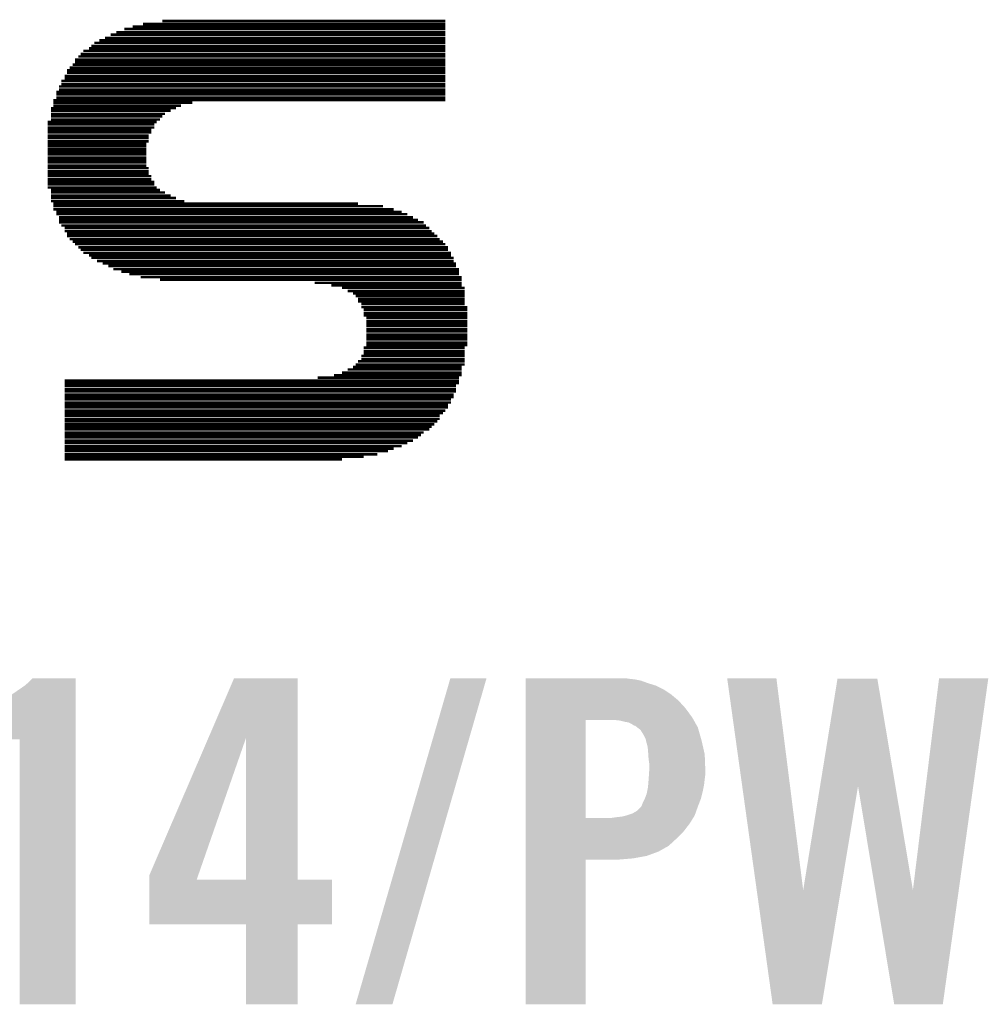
# Model space of a CAD drawing. Extents: x -9 to 122, y -9 to 65.
# Tile 134 of 256: x 45.61 to 49.56, y 28.24 to 32.26. Entities that reach past the tile are written whole.
import ezdxf

# ---------------------------------------------------------------- set-up
doc = ezdxf.new("R2010")
doc.units = 0
doc.layers.add('CLICKER_4_FOR_R7FA4M2A_V100_GTO', color=12, linetype='CONTINUOUS')

msp = doc.modelspace()

# ---------------------------------------------------------------- linework, layer by layer
at = {"layer": 'CLICKER_4_FOR_R7FA4M2A_V100_GTO', "const_width": 0.01016}
for points in [[(46.1899, 32.25038), (47.34306, 32.25038)], [(46.00194, 32.20466), (47.34306, 32.20466)], [(46.03496, 32.21736), (47.34306, 32.21736)], [(46.06798, 32.22752), (47.34306, 32.22752)], [(46.11116, 32.23768), (47.34306, 32.23768)], [(45.91304, 32.16148), (47.34306, 32.16148)], [(45.93336, 32.17164), (47.34306, 32.17164)], [(45.95622, 32.1818), (47.34306, 32.1818)], [(45.97908, 32.1945), (47.34306, 32.1945)], [(45.86732, 32.12846), (47.34306, 32.12846)], [(45.89018, 32.13862), (47.34306, 32.13862)], [(45.90034, 32.14878), (47.34306, 32.14878)], [(45.8343, 32.0929), (47.34306, 32.0929)], [(45.8343, 32.08274), (47.34306, 32.08274)], [(45.847, 32.1056), (47.34306, 32.1056)], [(45.85716, 32.11576), (47.34306, 32.11576)], [(45.80128, 32.04972), (47.34306, 32.04972)], [(45.81144, 32.05988), (47.34306, 32.05988)], [(45.82414, 32.07258), (47.34306, 32.07258)], [(45.77842, 32.00654), (47.34306, 32.00654)], [(45.79112, 32.02686), (47.34306, 32.02686)], [(45.79112, 32.0167), (47.34306, 32.0167)], [(45.80128, 32.03956), (47.34306, 32.03956)], [(45.7581, 31.96082), (47.34306, 31.96082)], [(45.76826, 31.98368), (47.34306, 31.98368)], [(45.76826, 31.97098), (47.34306, 31.97098)], [(45.77842, 31.99384), (47.34306, 31.99384)], [(45.7454, 31.9278), (47.34306, 31.9278)], [(45.7581, 31.95066), (47.34306, 31.95066)], [(45.7581, 31.93796), (47.34306, 31.93796)], [(45.73524, 31.89478), (46.24578, 31.89478)], [(45.73524, 31.88462), (46.22292, 31.88462)], [(45.7454, 31.91764), (46.31182, 31.91764)], [(45.7454, 31.90494), (46.2661, 31.90494)], [(45.73524, 31.87192), (46.20006, 31.87192)], [(45.73524, 31.86176), (46.1899, 31.86176)], [(45.73524, 31.84906), (46.17974, 31.84906)], [(45.72254, 31.8389), (46.16704, 31.8389)], [(45.72254, 31.82874), (46.15688, 31.82874)], [(45.72254, 31.81604), (46.15688, 31.81604)], [(45.72254, 31.80588), (46.14418, 31.80588)], [(45.72254, 31.79572), (46.14418, 31.79572)], [(45.72254, 31.78302), (46.13402, 31.78302)], [(45.72254, 31.77286), (46.13402, 31.77286)], [(45.72254, 31.76016), (46.13402, 31.76016)], [(45.72254, 31.75), (46.12386, 31.75)], [(45.72254, 31.73984), (46.12386, 31.73984)], [(45.72254, 31.72714), (46.12386, 31.72714)], [(45.72254, 31.71698), (46.12386, 31.71698)], [(45.72254, 31.70682), (46.12386, 31.70682)], [(45.72254, 31.69412), (46.12386, 31.69412)], [(45.72254, 31.68396), (46.12386, 31.68396)], [(45.72254, 31.6738), (46.12386, 31.6738)], [(45.72254, 31.6611), (46.12386, 31.6611)], [(45.72254, 31.65094), (46.13402, 31.65094)], [(45.72254, 31.63824), (46.13402, 31.63824)], [(45.72254, 31.62808), (46.13402, 31.62808)], [(45.72254, 31.61792), (46.14418, 31.61792)], [(45.72254, 31.60522), (46.14418, 31.60522)], [(45.72254, 31.59506), (46.15688, 31.59506)], [(45.72254, 31.5849), (46.15688, 31.5849)], [(45.72254, 31.5722), (46.16704, 31.5722)], [(45.73524, 31.56204), (46.17974, 31.56204)], [(45.73524, 31.55188), (46.20006, 31.55188)], [(45.73524, 31.53918), (46.22292, 31.53918)], [(45.73524, 31.52902), (46.24578, 31.52902)], [(45.73524, 31.51632), (46.2788, 31.51632)], [(45.7454, 31.50616), (46.98746, 31.50616)], [(45.7454, 31.496), (47.08906, 31.496)], [(45.7454, 31.4833), (47.13224, 31.4833)], [(45.7581, 31.47314), (47.16526, 31.47314)], [(45.7581, 31.46298), (47.18812, 31.46298)], [(45.76826, 31.45028), (47.21098, 31.45028)], [(45.76826, 31.44012), (47.2313, 31.44012)], [(45.76826, 31.42996), (47.25416, 31.42996)], [(45.77842, 31.41726), (47.26432, 31.41726)], [(45.79112, 31.4071), (47.27702, 31.4071)], [(45.79112, 31.3944), (47.28718, 31.3944)], [(45.80128, 31.38424), (47.29734, 31.38424)], [(45.80128, 31.37408), (47.31004, 31.37408)], [(45.81144, 31.36138), (47.3202, 31.36138)], [(45.82414, 31.35122), (47.3329, 31.35122)], [(45.8343, 31.34106), (47.34306, 31.34106)], [(45.847, 31.32836), (47.35322, 31.32836)], [(45.85716, 31.3182), (47.35322, 31.3182)], [(45.86732, 31.3055), (47.36592, 31.3055)], [(45.89018, 31.29534), (47.36592, 31.29534)], [(45.90034, 31.28518), (47.37608, 31.28518)], [(45.9232, 31.27248), (47.37608, 31.27248)], [(45.94606, 31.26232), (47.38624, 31.26232)], [(45.96892, 31.25216), (47.38624, 31.25216)], [(45.98924, 31.23946), (47.39894, 31.23946)], [(46.02226, 31.2293), (47.39894, 31.2293)], [(46.05528, 31.21914), (47.39894, 31.21914)], [(46.101, 31.20644), (47.4091, 31.20644)], [(46.17974, 31.19628), (47.4091, 31.19628)], [(46.80966, 31.18358), (47.4091, 31.18358)], [(46.87824, 31.17342), (47.4091, 31.17342)], [(46.92142, 31.16326), (47.4218, 31.16326)], [(46.94428, 31.15056), (47.4218, 31.15056)], [(46.96714, 31.1404), (47.4218, 31.1404)], [(46.9773, 31.13024), (47.4218, 31.13024)], [(46.98746, 31.11754), (47.4218, 31.11754)], [(46.98746, 31.10738), (47.4218, 31.10738)], [(47.00016, 31.09722), (47.4218, 31.09722)], [(47.00016, 31.08452), (47.43196, 31.08452)], [(47.01032, 31.07436), (47.43196, 31.07436)], [(47.01032, 31.06166), (47.43196, 31.06166)], [(47.01032, 31.0515), (47.43196, 31.0515)], [(47.02048, 31.04134), (47.43196, 31.04134)], [(47.02048, 31.02864), (47.43196, 31.02864)], [(47.02048, 31.01848), (47.43196, 31.01848)], [(47.02048, 31.00832), (47.43196, 31.00832)], [(47.02048, 30.99562), (47.43196, 30.99562)], [(47.02048, 30.98546), (47.43196, 30.98546)], [(47.02048, 30.97276), (47.43196, 30.97276)], [(47.02048, 30.9626), (47.43196, 30.9626)], [(47.01032, 30.91942), (47.4218, 30.91942)], [(47.02048, 30.95244), (47.43196, 30.95244)], [(47.02048, 30.93974), (47.43196, 30.93974)], [(47.02048, 30.92958), (47.43196, 30.92958)], [(47.00016, 30.8864), (47.4218, 30.8864)], [(47.01032, 30.90672), (47.4218, 30.90672)], [(47.01032, 30.89656), (47.4218, 30.89656)], [(46.96714, 30.84068), (47.4091, 30.84068)], [(46.9773, 30.85084), (47.4218, 30.85084)], [(46.98746, 30.86354), (47.4218, 30.86354)], [(47.00016, 30.8737), (47.4218, 30.8737)], [(46.82236, 30.7975), (47.39894, 30.7975)], [(46.8884, 30.80766), (47.4091, 30.80766)], [(46.92142, 30.81782), (47.4091, 30.81782)], [(46.94428, 30.83052), (47.4091, 30.83052)], [(45.79112, 30.7848), (47.39894, 30.7848)], [(45.79112, 30.77464), (47.39894, 30.77464)], [(45.79112, 30.76448), (47.38624, 30.76448)], [(45.79112, 30.75178), (47.38624, 30.75178)], [(45.79112, 30.74162), (47.38624, 30.74162)], [(45.79112, 30.72892), (47.37608, 30.72892)], [(45.79112, 30.71876), (47.37608, 30.71876)], [(45.79112, 30.7086), (47.36592, 30.7086)], [(45.79112, 30.6959), (47.36592, 30.6959)], [(45.79112, 30.68574), (47.35322, 30.68574)], [(45.79112, 30.67558), (47.35322, 30.67558)], [(45.79112, 30.66288), (47.34306, 30.66288)], [(45.79112, 30.65272), (47.3329, 30.65272)], [(45.79112, 30.64256), (47.3202, 30.64256)], [(45.79112, 30.62986), (47.3202, 30.62986)], [(45.79112, 30.6197), (47.31004, 30.6197)], [(45.79112, 30.607), (47.29734, 30.607)], [(45.79112, 30.59684), (47.28718, 30.59684)], [(45.79112, 30.58668), (47.27702, 30.58668)], [(45.79112, 30.57398), (47.25416, 30.57398)], [(45.79112, 30.56382), (47.244, 30.56382)], [(45.79112, 30.55366), (47.2313, 30.55366)], [(45.79112, 30.54096), (47.21098, 30.54096)], [(45.79112, 30.5308), (47.18812, 30.5308)], [(45.79112, 30.5181), (47.16526, 30.5181)], [(45.79112, 30.50794), (47.13224, 30.50794)], [(45.79112, 30.49778), (47.10938, 30.49778)], [(45.79112, 30.48508), (47.0662, 30.48508)], [(45.79112, 30.47492), (47.01032, 30.47492)], [(45.79112, 30.46476), (46.92142, 30.46476)]]:
    msp.add_lwpolyline(points, dxfattribs=at)
at = {"layer": 'CLICKER_4_FOR_R7FA4M2A_V100_GTO'}
for points in [[(45.64634, 29.557978), (45.661562, 29.573198), (45.836838, 29.557978), (45.83684, 29.573198)], [(45.661562, 29.573198), (45.661586, 29.57322), (45.83684, 29.573198), (45.661586, 29.57322)], [(46.377014, 29.329256), (46.482006, 29.573198), (46.741088, 29.329256), (46.74108, 29.573198)], [(46.482006, 29.573198), (46.482016, 29.57322), (46.74108, 29.573198), (46.482016, 29.57322)], [(46.977306, 28.244828), (47.363388, 29.573192), (47.12715, 28.244828), (47.510694, 29.573192)], [(47.363388, 29.573192), (47.363398, 29.57322), (47.510694, 29.573192), (47.363398, 29.57322)], [(47.67074, 29.57068), (47.670742, 29.57322), (48.092358, 29.57068), (48.077122, 29.57322)], [(47.67074, 29.56814), (47.67074, 29.57068), (48.115218, 29.56814), (48.092358, 29.57068)], [(47.67074, 29.563058), (47.67074, 29.56814), (48.14062, 29.563058), (48.115218, 29.56814)], [(47.67074, 29.5529), (47.67074, 29.563058), (48.16856, 29.5529), (48.14062, 29.563058)], [(48.491166, 29.5732), (48.491162, 29.573218), (48.691802, 29.5732), (48.491162, 29.573218)], [(48.611668, 28.70977), (48.491166, 29.5732), (48.801044, 28.70977), (48.691802, 29.5732)], [(48.869828, 29.13367), (48.940736, 29.570662), (49.176782, 29.13367), (49.103284, 29.570662)], [(48.940736, 29.570662), (48.94074, 29.57068), (49.103284, 29.570662), (48.94074, 29.57068)], [(49.248078, 28.70977), (49.354756, 29.573196), (49.434866, 28.70977), (49.555398, 29.573196)], [(49.354756, 29.573196), (49.35476, 29.57322), (49.555398, 29.573196), (49.35476, 29.57322)], [(45.58792, 29.5148), (45.628562, 29.54274), (45.836838, 29.5148), (45.836838, 29.54274)], [(45.628562, 29.54274), (45.64634, 29.557978), (45.836838, 29.54274), (45.836838, 29.557978)], [(47.67074, 29.54274), (47.67074, 29.5529), (48.20158, 29.54274), (48.16856, 29.5529)], [(47.67074, 29.527498), (47.67074, 29.54274), (48.232062, 29.527498), (48.20158, 29.54274)], [(47.67074, 29.50718), (47.67074, 29.527498), (48.26254, 29.50718), (48.232062, 29.527498)], [(45.491402, 29.46146), (45.54474, 29.489402), (45.836838, 29.46146), (45.836838, 29.489402)], [(45.54474, 29.489402), (45.547284, 29.491942), (45.836838, 29.489402), (45.836838, 29.491942)], [(45.547284, 29.491942), (45.572682, 29.504642), (45.836838, 29.491942), (45.836838, 29.504642)], [(45.572682, 29.504642), (45.58792, 29.5148), (45.836838, 29.504642), (45.836838, 29.5148)], [(47.670738, 29.4513), (47.67074, 29.48178), (48.32096, 29.4513), (48.29302, 29.48178)], [(47.67074, 29.48178), (47.67074, 29.50718), (48.29302, 29.48178), (48.26254, 29.50718)], [(45.41266, 29.43098), (45.443138, 29.44114), (45.836836, 29.43098), (45.836836, 29.44114)], [(45.443138, 29.44114), (45.466, 29.4513), (45.836836, 29.44114), (45.836836, 29.4513)], [(45.466, 29.4513), (45.491402, 29.46146), (45.836836, 29.4513), (45.836838, 29.46146)], [(47.670738, 29.4132), (47.670738, 29.4513), (48.348902, 29.4132), (48.32096, 29.4513)], [(45.402508, 29.324276), (45.402522, 29.4259), (45.836834, 29.324276), (45.836836, 29.4259)], [(45.402522, 29.4259), (45.405046, 29.425904), (45.836836, 29.4259), (45.836836, 29.425904)], [(45.405046, 29.425904), (45.41266, 29.43098), (45.836836, 29.425904), (45.836836, 29.43098)], [(47.670732, 29.004282), (47.670738, 29.40304), (47.91456, 29.004282), (47.914582, 29.40304)], [(47.670738, 29.40304), (47.670738, 29.4132), (48.354618, 29.40304), (48.348902, 29.4132)], [(48.05426, 29.4005), (48.031398, 29.40304), (48.356046, 29.4005), (48.354618, 29.40304)], [(48.07458, 29.39542), (48.05426, 29.4005), (48.358904, 29.39542), (48.356046, 29.4005)], [(48.089822, 29.392878), (48.07458, 29.39542), (48.360334, 29.392878), (48.358904, 29.39542)], [(48.099982, 29.387798), (48.089822, 29.392878), (48.36319, 29.387798), (48.360334, 29.392878)], [(48.107602, 29.38272), (48.099982, 29.387798), (48.366048, 29.38272), (48.36319, 29.387798)], [(48.112684, 29.38018), (48.107602, 29.38272), (48.367476, 29.38018), (48.366048, 29.38272)], [(48.115226, 29.380176), (48.112684, 29.38018), (48.367478, 29.380176), (48.367476, 29.38018)], [(48.12502, 29.372558), (48.115226, 29.380176), (48.371762, 29.372558), (48.367478, 29.380176)], [(48.13808, 29.362396), (48.12502, 29.372558), (48.374666, 29.362396), (48.371762, 29.372558)], [(48.150778, 29.34208), (48.13808, 29.362396), (48.38047, 29.34208), (48.374666, 29.362396)], [(45.60824, 28.244822), (45.608204, 29.324276), (45.836818, 28.244822), (45.836834, 29.324276)], [(46.136562, 28.770584), (46.377014, 29.329256), (46.335788, 28.770584), (46.530222, 29.329256)], [(46.530238, 28.7528), (46.530222, 29.329256), (46.741102, 28.7528), (46.741088, 29.329256)], [(48.1584, 29.326838), (48.150778, 29.34208), (48.384826, 29.326838), (48.38047, 29.34208)], [(48.16094, 29.319222), (48.1584, 29.326838), (48.387, 29.319222), (48.384826, 29.326838)], [(48.16094, 29.319216), (48.16094, 29.319222), (48.387002, 29.319216), (48.387, 29.319222)], [(48.16094, 29.316676), (48.16094, 29.319216), (48.38758, 29.316676), (48.387002, 29.319216)], [(48.16602, 29.298898), (48.16094, 29.316676), (48.39162, 29.298898), (48.38758, 29.316676)], [(48.16856, 29.28112), (48.16602, 29.298898), (48.39566, 29.28112), (48.39162, 29.298898)], [(48.169746, 29.263338), (48.16856, 29.28112), (48.3997, 29.263338), (48.39566, 29.28112)], [(48.1711, 29.24302), (48.169746, 29.263338), (48.400482, 29.24302), (48.3997, 29.263338)], [(48.17364, 29.225238), (48.1711, 29.24302), (48.401166, 29.225238), (48.400482, 29.24302)], [(48.17364, 29.1973), (48.17364, 29.225238), (48.40224, 29.1973), (48.401166, 29.225238)], [(48.169406, 29.138882), (48.1711, 29.1592), (48.39716, 29.138882), (48.399416, 29.1592)], [(48.1711, 29.1592), (48.171268, 29.16174), (48.399416, 29.1592), (48.3997, 29.16174)], [(48.171268, 29.16174), (48.172624, 29.18206), (48.3997, 29.16174), (48.40224, 29.18206)], [(48.172624, 29.18206), (48.17364, 29.1973), (48.40224, 29.18206), (48.40224, 29.1973)], [(48.16551, 29.11348), (48.16856, 29.128718), (48.39208, 29.11348), (48.395126, 29.128718)], [(48.16856, 29.128718), (48.169406, 29.138882), (48.395126, 29.128718), (48.39716, 29.138882)], [(48.801044, 28.70977), (48.869828, 29.13367), (48.954262, 28.70977), (49.024518, 29.13367)], [(49.094786, 28.70977), (49.024518, 29.13367), (49.248078, 28.70977), (49.176782, 29.13367)], [(48.14824, 29.06776), (48.155858, 29.082998), (48.378596, 29.06776), (48.384458, 29.082998)], [(48.155858, 29.082998), (48.15586, 29.083), (48.384458, 29.082998), (48.384458, 29.083)], [(48.15586, 29.083), (48.163478, 29.103318), (48.384458, 29.083), (48.389538, 29.103318)], [(48.163478, 29.103318), (48.16551, 29.11348), (48.389538, 29.103318), (48.39208, 29.11348)], [(48.122838, 29.032198), (48.140618, 29.04998), (48.365408, 29.032198), (48.37176, 29.04998)], [(48.140618, 29.04998), (48.14316, 29.05506), (48.37176, 29.04998), (48.373712, 29.05506)], [(48.14316, 29.05506), (48.14824, 29.06776), (48.373712, 29.05506), (48.378596, 29.06776)], [(47.670732, 29.00426), (47.670732, 29.004282), (48.021238, 29.00426), (47.91456, 29.004282)], [(47.670732, 28.9814), (47.670732, 29.00426), (48.33874, 28.9814), (48.352808, 29.00426)], [(48.021238, 29.00426), (48.03902, 29.0068), (48.352808, 29.00426), (48.35437, 29.0068)], [(48.03902, 29.0068), (48.061878, 29.00934), (48.35437, 29.0068), (48.355934, 29.00934)], [(48.061878, 29.00934), (48.082184, 29.014418), (48.355934, 29.00934), (48.35906, 29.014418)], [(48.082184, 29.014418), (48.0822, 29.014422), (48.35906, 29.014418), (48.35906, 29.014422)], [(48.0822, 29.014422), (48.105058, 29.02204), (48.35906, 29.014422), (48.36178, 29.02204)], [(48.105058, 29.02204), (48.122838, 29.032198), (48.36178, 29.02204), (48.365408, 29.032198)], [(47.67073, 28.94838), (47.670732, 28.9814), (48.313338, 28.94838), (48.33874, 28.9814)], [(47.67073, 28.92044), (47.67073, 28.94838), (48.2854, 28.92044), (48.313338, 28.94838)], [(47.67073, 28.889958), (47.67073, 28.92044), (48.252378, 28.889958), (48.2854, 28.92044)], [(47.67073, 28.8671), (47.67073, 28.889958), (48.211738, 28.8671), (48.252378, 28.889958)], [(47.670728, 28.83916), (47.67073, 28.84932), (48.107602, 28.83916), (48.163478, 28.84932)], [(47.670728, 28.83408), (47.670728, 28.83916), (48.046642, 28.83408), (48.107602, 28.83916)], [(47.67073, 28.84932), (47.67073, 28.8671), (48.163478, 28.84932), (48.211738, 28.8671)], [(47.67072, 28.244822), (47.670728, 28.834058), (47.914538, 28.244822), (47.91456, 28.834058)], [(47.670728, 28.834058), (47.670728, 28.83408), (47.91456, 28.834058), (48.046642, 28.83408)], [(46.13656, 28.752828), (46.136562, 28.770584), (46.32961, 28.752828), (46.335788, 28.770584)], [(46.13656, 28.7528), (46.13656, 28.752828), (46.530238, 28.7528), (46.32961, 28.752828)], [(46.13656, 28.752778), (46.13656, 28.7528), (46.88078, 28.752778), (46.741102, 28.7528)], [(46.13656, 28.569942), (46.13656, 28.752778), (46.880758, 28.569942), (46.88078, 28.752778)], [(48.676558, 28.24482), (48.611668, 28.70977), (48.877204, 28.24482), (48.954262, 28.70977)], [(49.171856, 28.244818), (49.094786, 28.70977), (49.369962, 28.244818), (49.434866, 28.70977)], [(46.530238, 28.56992), (46.13656, 28.569942), (46.880758, 28.56992), (46.880758, 28.569942)], [(46.53024, 28.569898), (46.530238, 28.56992), (46.74108, 28.569898), (46.880758, 28.56992)], [(46.53026, 28.244822), (46.53024, 28.569898), (46.741058, 28.244822), (46.74108, 28.569898)], [(45.836818, 28.2448), (45.60824, 28.244822), (45.836818, 28.2448), (45.836818, 28.244822)], [(46.741058, 28.2448), (46.53026, 28.244822), (46.741058, 28.2448), (46.741058, 28.244822)], [(47.127142, 28.2448), (46.977306, 28.244828), (47.127142, 28.2448), (47.12715, 28.244828)], [(47.914538, 28.2448), (47.67072, 28.244822), (47.914538, 28.2448), (47.914538, 28.244822)], [(48.877202, 28.2448), (48.676558, 28.24482), (48.877202, 28.2448), (48.877204, 28.24482)], [(49.36996, 28.2448), (49.171856, 28.244818), (49.36996, 28.2448), (49.369962, 28.244818)]]:
    msp.add_solid(points, dxfattribs=at)

doc.saveas('drawing.dxf')
